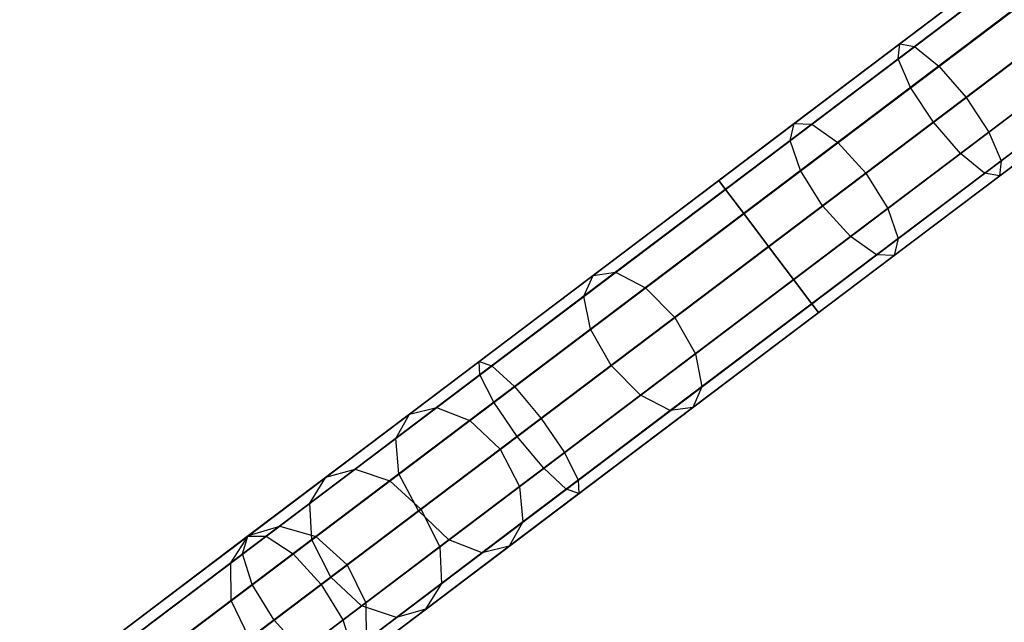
# Model space of a CAD drawing. Extents: x -129 to 129, y -127 to 130.
# Tile 28 of 188: x -65.35 to -53.46, y -45.83 to -38.55. Entities that reach past the tile are written whole.
import ezdxf

# ---------------------------------------------------------------- set-up
doc = ezdxf.new("R2010")
doc.units = 0
doc.header["$LTSCALE"] = 25.4
doc.layers.get('0').update_dxf_attribs({"linetype": 'CONTINUOUS'})

# ---------------------------------------------------------------- blocks, each defined once
blk = doc.blocks.new('NOME_B_PM2_STL')
at = {"color": 0}
for p, q in [((83.357, -34.113, 524.578), (43.456, -64.244, 524.578)), ((83.357, -34.113, 524.578), (43.456, -64.244, 524.578)), ((43.456, -64.244, 344.578), (83.357, -34.113, 344.578)), ((43.456, -64.244, 344.578), (83.357, -34.113, 344.578)), ((83.438, -34.22, 525.078), (43.537, -64.351, 525.078)), ((83.438, -34.22, 525.078), (43.537, -64.351, 525.078)), ((83.438, -34.22, 524.078), (43.537, -64.351, 524.078)), ((83.438, -34.22, 524.078), (43.537, -64.351, 524.078)), ((43.537, -64.351, 344.078), (83.438, -34.22, 344.078)), ((43.537, -64.351, 344.078), (83.438, -34.22, 344.078)), ((43.537, -64.351, 345.078), (83.438, -34.22, 345.078)), ((43.537, -64.351, 345.078), (83.438, -34.22, 345.078)), ((83.658, -34.512, 525.444), (43.757, -64.643, 525.444)), ((83.658, -34.512, 525.444), (43.757, -64.643, 525.444)), ((83.658, -34.512, 523.712), (43.757, -64.643, 523.712)), ((83.658, -34.512, 523.712), (43.757, -64.643, 523.712)), ((43.757, -64.643, 343.712), (83.658, -34.512, 343.712)), ((43.757, -64.643, 343.712), (83.658, -34.512, 343.712)), ((43.757, -64.643, 345.444), (83.658, -34.512, 345.444)), ((43.757, -64.643, 345.444), (83.658, -34.512, 345.444)), ((83.96, -34.911, 523.578), (44.059, -65.042, 523.578)), ((83.96, -34.911, 525.578), (44.059, -65.042, 525.578)), ((83.96, -34.911, 525.578), (44.059, -65.042, 525.578)), ((83.96, -34.911, 523.578), (44.059, -65.042, 523.578)), ((44.059, -65.042, 345.578), (83.96, -34.911, 345.578)), ((44.059, -65.042, 343.578), (83.96, -34.911, 343.578)), ((44.059, -65.042, 343.578), (83.96, -34.911, 343.578)), ((44.059, -65.042, 345.578), (83.96, -34.911, 345.578)), ((84.261, -35.31, 523.712), (44.36, -65.441, 523.712)), ((84.261, -35.31, 523.712), (44.36, -65.441, 523.712)), ((84.261, -35.31, 525.444), (44.36, -65.441, 525.444)), ((84.261, -35.31, 525.444), (44.36, -65.441, 525.444)), ((44.36, -65.441, 345.444), (84.261, -35.31, 345.444)), ((44.36, -65.441, 345.444), (84.261, -35.31, 345.444)), ((44.36, -65.441, 343.712), (84.261, -35.31, 343.712)), ((44.36, -65.441, 343.712), (84.261, -35.31, 343.712)), ((84.481, -35.602, 524.078), (44.581, -65.733, 524.078)), ((84.481, -35.602, 524.078), (44.581, -65.733, 524.078)), ((84.481, -35.602, 525.078), (44.581, -65.733, 525.078)), ((84.481, -35.602, 525.078), (44.581, -65.733, 525.078)), ((44.581, -65.733, 345.078), (84.481, -35.602, 345.078)), ((44.581, -65.733, 345.078), (84.481, -35.602, 345.078)), ((44.581, -65.733, 344.078), (84.481, -35.602, 344.078)), ((44.581, -65.733, 344.078), (84.481, -35.602, 344.078)), ((84.562, -35.709, 524.578), (44.661, -65.84, 524.578)), ((84.562, -35.709, 524.578), (44.661, -65.84, 524.578)), ((44.661, -65.84, 344.578), (84.562, -35.709, 344.578)), ((44.661, -65.84, 344.578), (84.562, -35.709, 344.578)), ((79.418, -37.087, 327.578), (64.909, -48.044, 327.578)), ((79.418, -37.087, 327.578), (64.909, -48.044, 327.578)), ((73.279, -41.723, 541.578), (79.418, -37.087, 541.578)), ((73.279, -41.723, 541.578), (79.418, -37.087, 541.578)), ((75.466, -40.071, 28.2), (79.418, -37.087, 27.578)), ((75.466, -40.071, 28.2), (79.418, -37.087, 27.578)), ((79.498, -37.194, 328.078), (64.99, -48.151, 328.078)), ((79.498, -37.194, 328.078), (64.99, -48.151, 328.078)), ((79.498, -37.194, 327.078), (64.99, -48.151, 327.078)), ((79.498, -37.194, 327.078), (64.99, -48.151, 327.078)), ((73.36, -41.83, 541.078), (79.498, -37.194, 541.078)), ((73.36, -41.83, 541.078), (79.498, -37.194, 541.078)), ((73.36, -41.83, 542.078), (79.498, -37.194, 542.078)), ((73.36, -41.83, 542.078), (79.498, -37.194, 542.078)), ((75.448, -40.253, 27.716), (79.498, -37.194, 27.078)), ((75.448, -40.253, 27.716), (79.498, -37.194, 27.078)), ((75.646, -40.104, 28.685), (79.498, -37.194, 28.078)), ((75.646, -40.104, 28.685), (79.498, -37.194, 28.078)), ((79.719, -37.486, 328.444), (65.21, -48.443, 328.444)), ((79.719, -37.486, 328.444), (65.21, -48.443, 328.444)), ((79.719, -37.486, 326.712), (65.21, -48.443, 326.712)), ((79.719, -37.486, 326.712), (65.21, -48.443, 326.712)), ((73.581, -42.122, 540.712), (79.719, -37.486, 540.712)), ((73.581, -42.122, 540.712), (79.719, -37.486, 540.712)), ((73.581, -42.122, 542.444), (79.719, -37.486, 542.444)), ((73.581, -42.122, 542.444), (79.719, -37.486, 542.444)), ((75.597, -40.599, 27.361), (79.719, -37.486, 26.712)), ((75.597, -40.599, 27.361), (79.719, -37.486, 26.712)), ((75.939, -40.341, 29.039), (79.719, -37.486, 28.444)), ((75.939, -40.341, 29.039), (79.719, -37.486, 28.444)), ((80.02, -37.885, 326.578), (65.512, -48.842, 326.578)), ((80.02, -37.885, 328.578), (65.512, -48.842, 328.578)), ((80.02, -37.885, 328.578), (65.512, -48.842, 328.578)), ((80.02, -37.885, 326.578), (65.512, -48.842, 326.578)), ((73.882, -42.521, 542.578), (80.02, -37.885, 542.578)), ((73.882, -42.521, 540.578), (80.02, -37.885, 540.578)), ((73.882, -42.521, 540.578), (80.02, -37.885, 540.578)), ((73.882, -42.521, 542.578), (80.02, -37.885, 542.578)), ((75.872, -41.018, 27.232), (80.02, -37.885, 26.578)), ((75.872, -41.018, 27.232), (80.02, -37.885, 26.578)), ((80.02, -37.885, 28.578), (76.267, -40.72, 29.169)), ((80.02, -37.885, 28.578), (76.267, -40.72, 29.169)), ((80.322, -38.284, 326.712), (65.813, -49.241, 326.712)), ((80.322, -38.284, 326.712), (65.813, -49.241, 326.712)), ((80.322, -38.284, 328.444), (65.813, -49.241, 328.444)), ((80.322, -38.284, 328.444), (65.813, -49.241, 328.444)), ((74.183, -42.92, 542.444), (80.322, -38.284, 542.444)), ((74.183, -42.92, 542.444), (80.322, -38.284, 542.444)), ((74.183, -42.92, 540.712), (80.322, -38.284, 540.712)), ((74.183, -42.92, 540.712), (80.322, -38.284, 540.712)), ((76.199, -41.397, 27.361), (80.322, -38.284, 26.712)), ((76.199, -41.397, 27.361), (80.322, -38.284, 26.712)), ((76.541, -41.139, 29.039), (80.322, -38.284, 28.444)), ((76.541, -41.139, 29.039), (80.322, -38.284, 28.444)), ((80.542, -38.577, 327.078), (66.033, -49.533, 327.078)), ((80.542, -38.577, 327.078), (66.033, -49.533, 327.078)), ((80.542, -38.577, 328.078), (66.033, -49.533, 328.078)), ((80.542, -38.577, 328.078), (66.033, -49.533, 328.078)), ((74.404, -43.212, 542.078), (80.542, -38.577, 542.078)), ((74.404, -43.212, 542.078), (80.542, -38.577, 542.078)), ((74.404, -43.212, 541.078), (80.542, -38.577, 541.078)), ((74.404, -43.212, 541.078), (80.542, -38.577, 541.078)), ((76.492, -41.635, 27.716), (80.542, -38.577, 27.078)), ((76.492, -41.635, 27.716), (80.542, -38.577, 27.078)), ((76.69, -41.486, 28.685), (80.542, -38.577, 28.078)), ((76.69, -41.486, 28.685), (80.542, -38.577, 28.078)), ((80.623, -38.683, 327.578), (66.114, -49.64, 327.578)), ((80.623, -38.683, 327.578), (66.114, -49.64, 327.578)), ((74.485, -43.319, 541.578), (80.623, -38.683, 541.578)), ((74.485, -43.319, 541.578), (80.623, -38.683, 541.578)), ((76.672, -41.667, 28.2), (80.623, -38.683, 27.578)), ((76.672, -41.667, 28.2), (80.623, -38.683, 27.578)), ((76.768, -39.088, 691.3), (74.192, -41.033, 690.476)), ((76.768, -39.088, 691.3), (74.192, -41.033, 690.476)), ((76.783, -39.245, 691.793), (74.142, -41.239, 690.948)), ((76.783, -39.245, 691.793), (74.142, -41.239, 690.948)), ((76.915, -39.145, 690.807), (74.404, -41.042, 690.003)), ((76.915, -39.145, 690.807), (74.404, -41.042, 690.003)), ((77.184, -39.401, 690.446), (74.72, -41.262, 689.657)), ((77.184, -39.401, 690.446), (74.72, -41.262, 689.657)), ((76.955, -39.574, 692.154), (74.267, -41.603, 691.294)), ((76.955, -39.574, 692.154), (74.267, -41.603, 691.294)), ((75.056, -41.634, 689.531), (77.503, -39.786, 690.314)), ((75.056, -41.634, 689.531), (77.503, -39.786, 690.314)), ((71.761, -42.869, 30.029), (75.466, -40.071, 28.2)), ((71.761, -42.869, 30.029), (75.466, -40.071, 28.2)), ((77.238, -39.986, 692.286), (74.534, -42.029, 691.42)), ((77.238, -39.986, 692.286), (74.534, -42.029, 691.42)), ((75.448, -40.253, 27.716), (75.466, -40.071, 28.2)), ((75.448, -40.253, 27.716), (75.466, -40.071, 28.2)), ((75.466, -40.071, 28.2), (75.646, -40.104, 28.685)), ((75.466, -40.071, 28.2), (75.646, -40.104, 28.685)), ((72.033, -42.832, 30.468), (75.646, -40.104, 28.685)), ((72.033, -42.832, 30.468), (75.646, -40.104, 28.685)), ((77.787, -40.199, 690.446), (75.322, -42.06, 689.657)), ((77.787, -40.199, 690.446), (75.322, -42.06, 689.657)), ((75.646, -40.104, 28.685), (75.939, -40.341, 29.039)), ((75.646, -40.104, 28.685), (75.939, -40.341, 29.039)), ((71.651, -43.121, 29.591), (75.448, -40.253, 27.716)), ((71.651, -43.121, 29.591), (75.448, -40.253, 27.716)), ((75.597, -40.599, 27.361), (75.448, -40.253, 27.716)), ((75.597, -40.599, 27.361), (75.448, -40.253, 27.716)), ((72.394, -43.018, 30.789), (75.939, -40.341, 29.039)), ((72.394, -43.018, 30.789), (75.939, -40.341, 29.039)), ((77.557, -40.372, 692.154), (74.87, -42.401, 691.294)), ((77.557, -40.372, 692.154), (74.87, -42.401, 691.294)), ((75.939, -40.341, 29.039), (76.267, -40.72, 29.169)), ((75.939, -40.341, 29.039), (76.267, -40.72, 29.169)), ((77.959, -40.527, 690.807), (75.447, -42.424, 690.003)), ((77.959, -40.527, 690.807), (75.447, -42.424, 690.003)), ((71.731, -43.519, 29.269), (75.597, -40.599, 27.361)), ((71.731, -43.519, 29.269), (75.597, -40.599, 27.361)), ((77.826, -40.627, 691.793), (75.186, -42.621, 690.948)), ((77.826, -40.627, 691.793), (75.186, -42.621, 690.948)), ((75.872, -41.018, 27.232), (75.597, -40.599, 27.361)), ((75.872, -41.018, 27.232), (75.597, -40.599, 27.361)), ((76.267, -40.72, 29.169), (72.747, -43.378, 30.907)), ((76.267, -40.72, 29.169), (72.747, -43.378, 30.907)), ((77.973, -40.684, 691.3), (75.397, -42.629, 690.476)), ((77.973, -40.684, 691.3), (75.397, -42.629, 690.476)), ((76.267, -40.72, 29.169), (76.541, -41.139, 29.039)), ((76.267, -40.72, 29.169), (76.541, -41.139, 29.039)), ((74.192, -41.033, 690.476), (71.761, -42.869, 689.126)), ((74.192, -41.033, 690.476), (71.761, -42.869, 689.126)), ((71.981, -43.956, 29.152), (75.872, -41.018, 27.232)), ((71.981, -43.956, 29.152), (75.872, -41.018, 27.232)), ((74.142, -41.239, 690.948), (74.192, -41.033, 690.476)), ((74.142, -41.239, 690.948), (74.192, -41.033, 690.476)), ((74.192, -41.033, 690.476), (74.404, -41.042, 690.003)), ((74.192, -41.033, 690.476), (74.404, -41.042, 690.003)), ((76.199, -41.397, 27.361), (75.872, -41.018, 27.232)), ((76.199, -41.397, 27.361), (75.872, -41.018, 27.232)), ((74.404, -41.042, 690.003), (72.033, -42.832, 688.688)), ((74.404, -41.042, 690.003), (72.033, -42.832, 688.688)), ((72.997, -43.816, 30.789), (76.541, -41.139, 29.039)), ((72.997, -43.816, 30.789), (76.541, -41.139, 29.039)), ((74.404, -41.042, 690.003), (74.72, -41.262, 689.657)), ((74.404, -41.042, 690.003), (74.72, -41.262, 689.657)), ((76.541, -41.139, 29.039), (76.69, -41.486, 28.685)), ((76.541, -41.139, 29.039), (76.69, -41.486, 28.685)), ((74.142, -41.239, 690.948), (71.651, -43.121, 689.565)), ((74.142, -41.239, 690.948), (71.651, -43.121, 689.565)), ((74.72, -41.262, 689.657), (72.394, -43.018, 688.367)), ((74.72, -41.262, 689.657), (72.394, -43.018, 688.367)), ((74.267, -41.603, 691.294), (74.142, -41.239, 690.948)), ((74.267, -41.603, 691.294), (74.142, -41.239, 690.948)), ((74.72, -41.262, 689.657), (75.056, -41.634, 689.531)), ((74.72, -41.262, 689.657), (75.056, -41.634, 689.531)), ((72.334, -44.317, 29.269), (76.199, -41.397, 27.361)), ((72.334, -44.317, 29.269), (76.199, -41.397, 27.361)), ((73.077, -44.214, 30.468), (76.69, -41.486, 28.685)), ((73.077, -44.214, 30.468), (76.69, -41.486, 28.685)), ((76.492, -41.635, 27.716), (76.199, -41.397, 27.361)), ((76.492, -41.635, 27.716), (76.199, -41.397, 27.361)), ((76.69, -41.486, 28.685), (76.672, -41.667, 28.2)), ((76.69, -41.486, 28.685), (76.672, -41.667, 28.2)), ((74.267, -41.603, 691.294), (71.731, -43.519, 689.886)), ((74.267, -41.603, 691.294), (71.731, -43.519, 689.886)), ((74.534, -42.029, 691.42), (74.267, -41.603, 691.294)), ((74.534, -42.029, 691.42), (74.267, -41.603, 691.294)), ((70.386, -43.908, 541.909), (73.279, -41.723, 541.578)), ((70.386, -43.908, 541.909), (73.279, -41.723, 541.578)), ((72.694, -44.503, 29.591), (76.492, -41.635, 27.716)), ((72.694, -44.503, 29.591), (76.492, -41.635, 27.716)), ((72.747, -43.378, 688.249), (75.056, -41.634, 689.531)), ((72.747, -43.378, 688.249), (75.056, -41.634, 689.531)), ((72.967, -44.465, 30.029), (76.672, -41.667, 28.2)), ((72.967, -44.465, 30.029), (76.672, -41.667, 28.2)), ((73.279, -41.723, 541.578), (73.36, -41.83, 541.078)), ((73.36, -41.83, 542.078), (73.279, -41.723, 541.578)), ((73.279, -41.723, 541.578), (73.36, -41.83, 541.078)), ((73.36, -41.83, 542.078), (73.279, -41.723, 541.578)), ((75.056, -41.634, 689.531), (75.322, -42.06, 689.657)), ((75.056, -41.634, 689.531), (75.322, -42.06, 689.657)), ((76.672, -41.667, 28.2), (76.492, -41.635, 27.716)), ((76.672, -41.667, 28.2), (76.492, -41.635, 27.716)), ((70.394, -44.069, 541.418), (73.36, -41.83, 541.078)), ((70.394, -44.069, 541.418), (73.36, -41.83, 541.078)), ((70.539, -43.96, 542.401), (73.36, -41.83, 542.078)), ((70.539, -43.96, 542.401), (73.36, -41.83, 542.078)), ((73.36, -41.83, 541.078), (73.581, -42.122, 540.712)), ((73.581, -42.122, 542.444), (73.36, -41.83, 542.078)), ((73.36, -41.83, 541.078), (73.581, -42.122, 540.712)), ((73.581, -42.122, 542.444), (73.36, -41.83, 542.078)), ((74.534, -42.029, 691.42), (71.981, -43.956, 690.004)), ((74.534, -42.029, 691.42), (71.981, -43.956, 690.004)), ((75.322, -42.06, 689.657), (72.997, -43.816, 688.367)), ((75.322, -42.06, 689.657), (72.997, -43.816, 688.367)), ((74.87, -42.401, 691.294), (74.534, -42.029, 691.42)), ((74.87, -42.401, 691.294), (74.534, -42.029, 691.42)), ((75.322, -42.06, 689.657), (75.447, -42.424, 690.003)), ((75.322, -42.06, 689.657), (75.447, -42.424, 690.003)), ((70.562, -44.401, 541.058), (73.581, -42.122, 540.712)), ((70.562, -44.401, 541.058), (73.581, -42.122, 540.712)), ((70.813, -44.212, 542.761), (73.581, -42.122, 542.444)), ((70.813, -44.212, 542.761), (73.581, -42.122, 542.444)), ((73.581, -42.122, 540.712), (73.882, -42.521, 540.578)), ((73.882, -42.521, 542.578), (73.581, -42.122, 542.444)), ((73.581, -42.122, 540.712), (73.882, -42.521, 540.578)), ((73.882, -42.521, 542.578), (73.581, -42.122, 542.444)), ((74.87, -42.401, 691.294), (72.334, -44.317, 689.886)), ((74.87, -42.401, 691.294), (72.334, -44.317, 689.886)), ((75.447, -42.424, 690.003), (73.077, -44.214, 688.688)), ((75.447, -42.424, 690.003), (73.077, -44.214, 688.688)), ((75.186, -42.621, 690.948), (74.87, -42.401, 691.294)), ((75.186, -42.621, 690.948), (74.87, -42.401, 691.294)), ((75.447, -42.424, 690.003), (75.397, -42.629, 690.476)), ((75.447, -42.424, 690.003), (75.397, -42.629, 690.476)), ((70.844, -44.815, 540.926), (73.882, -42.521, 540.578)), ((70.844, -44.815, 540.926), (73.882, -42.521, 540.578)), ((73.882, -42.521, 542.578), (71.133, -44.597, 542.893)), ((73.882, -42.521, 542.578), (71.133, -44.597, 542.893)), ((74.183, -42.92, 542.444), (73.882, -42.521, 542.578)), ((73.882, -42.521, 540.578), (74.183, -42.92, 540.712)), ((74.183, -42.92, 542.444), (73.882, -42.521, 542.578)), ((73.882, -42.521, 540.578), (74.183, -42.92, 540.712)), ((75.186, -42.621, 690.948), (72.694, -44.503, 689.565)), ((75.186, -42.621, 690.948), (72.694, -44.503, 689.565)), ((75.397, -42.629, 690.476), (72.967, -44.465, 689.126)), ((75.397, -42.629, 690.476), (72.967, -44.465, 689.126)), ((75.397, -42.629, 690.476), (75.186, -42.621, 690.948)), ((75.397, -42.629, 690.476), (75.186, -42.621, 690.948)), ((68.533, -45.307, 32.951), (71.761, -42.869, 30.029)), ((68.533, -45.307, 32.951), (71.761, -42.869, 30.029)), ((68.886, -45.209, 33.316), (72.033, -42.832, 30.468)), ((68.886, -45.209, 33.316), (72.033, -42.832, 30.468)), ((71.761, -42.869, 689.126), (69.543, -44.545, 687.29)), ((71.761, -42.869, 689.126), (69.543, -44.545, 687.29)), ((72.033, -42.832, 688.688), (69.87, -44.465, 686.897)), ((72.033, -42.832, 688.688), (69.87, -44.465, 686.897)), ((71.165, -45.199, 541.058), (74.183, -42.92, 540.712)), ((71.165, -45.199, 541.058), (74.183, -42.92, 540.712)), ((71.415, -45.01, 542.761), (74.183, -42.92, 542.444)), ((71.415, -45.01, 542.761), (74.183, -42.92, 542.444)), ((71.651, -43.121, 689.565), (71.761, -42.869, 689.126)), ((71.651, -43.121, 689.565), (71.761, -42.869, 689.126)), ((71.651, -43.121, 29.591), (71.761, -42.869, 30.029)), ((71.651, -43.121, 29.591), (71.761, -42.869, 30.029)), ((71.761, -42.869, 689.126), (72.033, -42.832, 688.688)), ((71.761, -42.869, 689.126), (72.033, -42.832, 688.688)), ((71.761, -42.869, 30.029), (72.033, -42.832, 30.468)), ((71.761, -42.869, 30.029), (72.033, -42.832, 30.468)), ((72.033, -42.832, 688.688), (72.394, -43.018, 688.367)), ((72.033, -42.832, 688.688), (72.394, -43.018, 688.367)), ((72.033, -42.832, 30.468), (72.394, -43.018, 30.789)), ((72.033, -42.832, 30.468), (72.394, -43.018, 30.789)), ((74.404, -43.212, 542.078), (74.183, -42.92, 542.444)), ((74.183, -42.92, 540.712), (74.404, -43.212, 541.078)), ((74.404, -43.212, 542.078), (74.183, -42.92, 542.444)), ((74.183, -42.92, 540.712), (74.404, -43.212, 541.078)), ((69.305, -45.35, 33.584), (72.394, -43.018, 30.789)), ((69.305, -45.35, 33.584), (72.394, -43.018, 30.789)), ((72.394, -43.018, 688.367), (70.272, -44.621, 686.61)), ((72.394, -43.018, 688.367), (70.272, -44.621, 686.61)), ((72.394, -43.018, 688.367), (72.747, -43.378, 688.249)), ((72.394, -43.018, 688.367), (72.747, -43.378, 688.249)), ((72.394, -43.018, 30.789), (72.747, -43.378, 30.907)), ((72.394, -43.018, 30.789), (72.747, -43.378, 30.907)), ((68.341, -45.62, 32.585), (71.651, -43.121, 29.591)), ((68.341, -45.62, 32.585), (71.651, -43.121, 29.591)), ((71.651, -43.121, 689.565), (69.377, -44.838, 687.683)), ((71.651, -43.121, 689.565), (69.377, -44.838, 687.683)), ((71.731, -43.519, 689.886), (71.651, -43.121, 689.565)), ((71.731, -43.519, 689.886), (71.651, -43.121, 689.565)), ((71.731, -43.519, 29.269), (71.651, -43.121, 29.591)), ((71.731, -43.519, 29.269), (71.651, -43.121, 29.591)), ((71.438, -45.451, 541.418), (74.404, -43.212, 541.078)), ((71.438, -45.451, 541.418), (74.404, -43.212, 541.078)), ((71.583, -45.342, 542.401), (74.404, -43.212, 542.078)), ((71.583, -45.342, 542.401), (74.404, -43.212, 542.078)), ((74.485, -43.319, 541.578), (74.404, -43.212, 542.078)), ((74.404, -43.212, 541.078), (74.485, -43.319, 541.578)), ((74.485, -43.319, 541.578), (74.404, -43.212, 542.078)), ((74.404, -43.212, 541.078), (74.485, -43.319, 541.578)), ((72.747, -43.378, 30.907), (69.68, -45.694, 33.682)), ((72.747, -43.378, 30.907), (69.68, -45.694, 33.682)), ((70.639, -44.97, 686.505), (72.747, -43.378, 688.249)), ((70.639, -44.97, 686.505), (72.747, -43.378, 688.249)), ((71.591, -45.504, 541.909), (74.485, -43.319, 541.578)), ((71.591, -45.504, 541.909), (74.485, -43.319, 541.578)), ((72.747, -43.378, 688.249), (72.997, -43.816, 688.367)), ((72.747, -43.378, 688.249), (72.997, -43.816, 688.367)), ((72.747, -43.378, 30.907), (72.997, -43.816, 30.789)), ((72.747, -43.378, 30.907), (72.997, -43.816, 30.789)), ((68.363, -46.062, 32.317), (71.731, -43.519, 29.269)), ((68.363, -46.062, 32.317), (71.731, -43.519, 29.269)), ((71.731, -43.519, 689.886), (69.416, -45.266, 687.971)), ((71.731, -43.519, 689.886), (69.416, -45.266, 687.971)), ((71.981, -43.956, 690.004), (71.731, -43.519, 689.886)), ((71.981, -43.956, 690.004), (71.731, -43.519, 689.886)), ((71.981, -43.956, 29.152), (71.731, -43.519, 29.269)), ((71.981, -43.956, 29.152), (71.731, -43.519, 29.269)), ((69.908, -46.148, 33.584), (72.997, -43.816, 30.789)), ((69.908, -46.148, 33.584), (72.997, -43.816, 30.789)), ((72.997, -43.816, 688.367), (70.874, -45.419, 686.61)), ((72.997, -43.816, 688.367), (70.874, -45.419, 686.61)), ((72.997, -43.816, 688.367), (73.077, -44.214, 688.688)), ((72.997, -43.816, 688.367), (73.077, -44.214, 688.688)), ((72.997, -43.816, 30.789), (73.077, -44.214, 30.468)), ((72.997, -43.816, 30.789), (73.077, -44.214, 30.468)), ((67.589, -46.02, 542.892), (70.386, -43.908, 541.909)), ((67.589, -46.02, 542.892), (70.386, -43.908, 541.909)), ((67.812, -46.02, 543.359), (70.539, -43.96, 542.401)), ((67.812, -46.02, 543.359), (70.539, -43.96, 542.401)), ((68.591, -46.516, 32.219), (71.981, -43.956, 29.152)), ((68.591, -46.516, 32.219), (71.981, -43.956, 29.152)), ((71.981, -43.956, 690.004), (69.652, -45.715, 688.076)), ((71.981, -43.956, 690.004), (69.652, -45.715, 688.076)), ((70.394, -44.069, 541.418), (70.386, -43.908, 541.909)), ((70.386, -43.908, 541.909), (70.539, -43.96, 542.401)), ((70.394, -44.069, 541.418), (70.386, -43.908, 541.909)), ((70.386, -43.908, 541.909), (70.539, -43.96, 542.401)), ((70.539, -43.96, 542.401), (70.813, -44.212, 542.761)), ((70.539, -43.96, 542.401), (70.813, -44.212, 542.761)), ((72.334, -44.317, 689.886), (71.981, -43.956, 690.004)), ((72.334, -44.317, 689.886), (71.981, -43.956, 690.004)), ((72.334, -44.317, 29.269), (71.981, -43.956, 29.152)), ((72.334, -44.317, 29.269), (71.981, -43.956, 29.152)), ((67.527, -46.235, 542.425), (70.394, -44.069, 541.418)), ((67.527, -46.235, 542.425), (70.394, -44.069, 541.418)), ((70.562, -44.401, 541.058), (70.394, -44.069, 541.418)), ((70.562, -44.401, 541.058), (70.394, -44.069, 541.418)), ((68.136, -46.233, 543.701), (70.813, -44.212, 542.761)), ((68.136, -46.233, 543.701), (70.813, -44.212, 542.761)), ((69.929, -46.591, 33.316), (73.077, -44.214, 30.468)), ((69.929, -46.591, 33.316), (73.077, -44.214, 30.468)), ((70.813, -44.212, 542.761), (71.133, -44.597, 542.893)), ((70.813, -44.212, 542.761), (71.133, -44.597, 542.893)), ((73.077, -44.214, 688.688), (70.914, -45.847, 686.897)), ((73.077, -44.214, 688.688), (70.914, -45.847, 686.897)), ((73.077, -44.214, 688.688), (72.967, -44.465, 689.126)), ((73.077, -44.214, 688.688), (72.967, -44.465, 689.126)), ((73.077, -44.214, 30.468), (72.967, -44.465, 30.029)), ((73.077, -44.214, 30.468), (72.967, -44.465, 30.029)), ((68.965, -46.86, 32.317), (72.334, -44.317, 29.269)), ((68.965, -46.86, 32.317), (72.334, -44.317, 29.269)), ((72.334, -44.317, 689.886), (70.019, -46.064, 687.971)), ((72.334, -44.317, 689.886), (70.019, -46.064, 687.971)), ((72.694, -44.503, 689.565), (72.334, -44.317, 689.886)), ((72.694, -44.503, 689.565), (72.334, -44.317, 689.886)), ((72.694, -44.503, 29.591), (72.334, -44.317, 29.269)), ((72.694, -44.503, 29.591), (72.334, -44.317, 29.269)), ((67.643, -46.605, 542.083), (70.562, -44.401, 541.058)), ((67.643, -46.605, 542.083), (70.562, -44.401, 541.058)), ((69.87, -44.465, 686.897), (67.975, -45.897, 684.682)), ((69.87, -44.465, 686.897), (67.975, -45.897, 684.682)), ((69.543, -44.545, 687.29), (69.87, -44.465, 686.897)), ((69.543, -44.545, 687.29), (69.87, -44.465, 686.897)), ((69.738, -46.903, 32.951), (72.967, -44.465, 30.029)), ((69.738, -46.903, 32.951), (72.967, -44.465, 30.029)), ((69.87, -44.465, 686.897), (70.272, -44.621, 686.61)), ((69.87, -44.465, 686.897), (70.272, -44.621, 686.61)), ((70.844, -44.815, 540.926), (70.562, -44.401, 541.058)), ((70.844, -44.815, 540.926), (70.562, -44.401, 541.058)), ((72.967, -44.465, 689.126), (70.748, -46.141, 687.29)), ((72.967, -44.465, 689.126), (70.748, -46.141, 687.29)), ((72.967, -44.465, 689.126), (72.694, -44.503, 689.565)), ((72.967, -44.465, 689.126), (72.694, -44.503, 689.565)), ((72.967, -44.465, 30.029), (72.694, -44.503, 29.591)), ((72.967, -44.465, 30.029), (72.694, -44.503, 29.591)), ((69.543, -44.545, 687.29), (67.598, -46.013, 685.018)), ((69.543, -44.545, 687.29), (67.598, -46.013, 685.018)), ((71.133, -44.597, 542.893), (68.476, -46.603, 543.827)), ((71.133, -44.597, 542.893), (68.476, -46.603, 543.827)), ((69.377, -44.838, 687.683), (69.543, -44.545, 687.29)), ((69.377, -44.838, 687.683), (69.543, -44.545, 687.29)), ((69.385, -47.002, 32.585), (72.694, -44.503, 29.591)), ((69.385, -47.002, 32.585), (72.694, -44.503, 29.591)), ((72.694, -44.503, 689.565), (70.42, -46.22, 687.683)), ((72.694, -44.503, 689.565), (70.42, -46.22, 687.683)), ((71.133, -44.597, 542.893), (71.415, -45.01, 542.761)), ((71.133, -44.597, 542.893), (71.415, -45.01, 542.761)), ((70.272, -44.621, 686.61), (68.411, -46.025, 684.436)), ((70.272, -44.621, 686.61), (68.411, -46.025, 684.436)), ((70.272, -44.621, 686.61), (70.639, -44.97, 686.505)), ((70.272, -44.621, 686.61), (70.639, -44.97, 686.505)), ((69.377, -44.838, 687.683), (67.384, -46.343, 685.354)), ((69.377, -44.838, 687.683), (67.384, -46.343, 685.354)), ((67.907, -47.033, 541.958), (70.844, -44.815, 540.926)), ((67.907, -47.033, 541.958), (70.844, -44.815, 540.926)), ((69.416, -45.266, 687.971), (69.377, -44.838, 687.683)), ((69.416, -45.266, 687.971), (69.377, -44.838, 687.683)), ((71.165, -45.199, 541.058), (70.844, -44.815, 540.926)), ((71.165, -45.199, 541.058), (70.844, -44.815, 540.926)), ((68.739, -47.031, 543.701), (71.415, -45.01, 542.761)), ((68.739, -47.031, 543.701), (71.415, -45.01, 542.761)), ((68.792, -46.365, 684.346), (70.639, -44.97, 686.505)), ((68.792, -46.365, 684.346), (70.639, -44.97, 686.505)), ((70.639, -44.97, 686.505), (70.874, -45.419, 686.61)), ((70.639, -44.97, 686.505), (70.874, -45.419, 686.61)), ((71.415, -45.01, 542.761), (71.583, -45.342, 542.401)), ((71.415, -45.01, 542.761), (71.583, -45.342, 542.401)), ((68.246, -47.403, 542.083), (71.165, -45.199, 541.058)), ((68.246, -47.403, 542.083), (71.165, -45.199, 541.058)), ((71.438, -45.451, 541.418), (71.165, -45.199, 541.058)), ((71.438, -45.451, 541.418), (71.165, -45.199, 541.058)), ((65.982, -47.234, 36.783), (68.533, -45.307, 32.951)), ((65.982, -47.234, 36.783), (68.533, -45.307, 32.951)), ((66.398, -47.087, 37.053), (68.886, -45.209, 33.316)), ((66.398, -47.087, 37.053), (68.886, -45.209, 33.316)), ((69.416, -45.266, 687.971), (67.388, -46.798, 685.6)), ((69.416, -45.266, 687.971), (67.388, -46.798, 685.6)), ((68.341, -45.62, 32.585), (68.533, -45.307, 32.951)), ((68.341, -45.62, 32.585), (68.533, -45.307, 32.951)), ((68.533, -45.307, 32.951), (68.886, -45.209, 33.316)), ((68.533, -45.307, 32.951), (68.886, -45.209, 33.316)), ((68.886, -45.209, 33.316), (69.305, -45.35, 33.584)), ((68.886, -45.209, 33.316), (69.305, -45.35, 33.584)), ((69.652, -45.715, 688.076), (69.416, -45.266, 687.971)), ((69.652, -45.715, 688.076), (69.416, -45.266, 687.971)), ((66.865, -47.193, 37.25), (69.305, -45.35, 33.584)), ((66.865, -47.193, 37.25), (69.305, -45.35, 33.584)), ((68.855, -47.402, 543.359), (71.583, -45.342, 542.401)), ((68.855, -47.402, 543.359), (71.583, -45.342, 542.401)), ((70.874, -45.419, 686.61), (69.014, -46.823, 684.436)), ((70.874, -45.419, 686.61), (69.014, -46.823, 684.436)), ((69.305, -45.35, 33.584), (69.68, -45.694, 33.682)), ((69.305, -45.35, 33.584), (69.68, -45.694, 33.682)), ((70.874, -45.419, 686.61), (70.914, -45.847, 686.897)), ((70.874, -45.419, 686.61), (70.914, -45.847, 686.897)), ((71.583, -45.342, 542.401), (71.591, -45.504, 541.909)), ((71.583, -45.342, 542.401), (71.591, -45.504, 541.909)), ((68.571, -47.617, 542.425), (71.438, -45.451, 541.418)), ((68.571, -47.617, 542.425), (71.438, -45.451, 541.418)), ((68.794, -47.616, 542.892), (71.591, -45.504, 541.909)), ((68.794, -47.616, 542.892), (71.591, -45.504, 541.909)), ((71.591, -45.504, 541.909), (71.438, -45.451, 541.418)), ((71.591, -45.504, 541.909), (71.438, -45.451, 541.418)), ((65.727, -47.594, 36.513), (68.341, -45.62, 32.585)), ((65.727, -47.594, 36.513), (68.341, -45.62, 32.585)), ((68.363, -46.062, 32.317), (68.341, -45.62, 32.585)), ((68.363, -46.062, 32.317), (68.341, -45.62, 32.585)), ((69.68, -45.694, 33.682), (67.256, -47.524, 37.323)), ((69.68, -45.694, 33.682), (67.256, -47.524, 37.323)), ((69.652, -45.715, 688.076), (67.61, -47.257, 685.69)), ((69.652, -45.715, 688.076), (67.61, -47.257, 685.69)), ((70.019, -46.064, 687.971), (69.652, -45.715, 688.076)), ((70.019, -46.064, 687.971), (69.652, -45.715, 688.076)), ((69.68, -45.694, 33.682), (69.908, -46.148, 33.584)), ((69.68, -45.694, 33.682), (69.908, -46.148, 33.584)), ((67.975, -45.897, 684.682), (66.398, -47.087, 682.103)), ((67.975, -45.897, 684.682), (66.398, -47.087, 682.103)), ((67.598, -46.013, 685.018), (67.975, -45.897, 684.682)), ((67.598, -46.013, 685.018), (67.975, -45.897, 684.682)), ((67.975, -45.897, 684.682), (68.411, -46.025, 684.436)), ((67.975, -45.897, 684.682), (68.411, -46.025, 684.436)), ((70.914, -45.847, 686.897), (69.018, -47.279, 684.682)), ((70.914, -45.847, 686.897), (69.018, -47.279, 684.682)), ((70.914, -45.847, 686.897), (70.748, -46.141, 687.29)), ((70.914, -45.847, 686.897), (70.748, -46.141, 687.29)), ((64.98, -47.99, 544.495), (67.589, -46.02, 542.892)), ((64.98, -47.99, 544.495), (67.589, -46.02, 542.892)), ((65.268, -47.941, 544.922), (67.812, -46.02, 543.359)), ((65.268, -47.941, 544.922), (67.812, -46.02, 543.359)), ((67.598, -46.013, 685.018), (65.982, -47.234, 682.373)), ((67.598, -46.013, 685.018), (65.982, -47.234, 682.373)), ((68.411, -46.025, 684.436), (66.865, -47.193, 681.905)), ((68.411, -46.025, 684.436), (66.865, -47.193, 681.905)), ((67.384, -46.343, 685.354), (67.598, -46.013, 685.018)), ((67.384, -46.343, 685.354), (67.598, -46.013, 685.018)), ((67.527, -46.235, 542.425), (67.589, -46.02, 542.892)), ((67.527, -46.235, 542.425), (67.589, -46.02, 542.892)), ((67.589, -46.02, 542.892), (67.812, -46.02, 543.359)), ((67.589, -46.02, 542.892), (67.812, -46.02, 543.359)), ((67.812, -46.02, 543.359), (68.136, -46.233, 543.701)), ((67.812, -46.02, 543.359), (68.136, -46.233, 543.701)), ((68.411, -46.025, 684.436), (68.792, -46.365, 684.346)), ((68.411, -46.025, 684.436), (68.792, -46.365, 684.346)), ((65.701, -48.072, 36.315), (68.363, -46.062, 32.317)), ((65.701, -48.072, 36.315), (68.363, -46.062, 32.317)), ((67.468, -47.991, 37.25), (69.908, -46.148, 33.584)), ((67.468, -47.991, 37.25), (69.908, -46.148, 33.584)), ((70.019, -46.064, 687.971), (67.99, -47.596, 685.6)), ((70.019, -46.064, 687.971), (67.99, -47.596, 685.6)), ((68.591, -46.516, 32.219), (68.363, -46.062, 32.317)), ((68.591, -46.516, 32.219), (68.363, -46.062, 32.317)), ((70.748, -46.141, 687.29), (68.804, -47.609, 685.018)), ((70.748, -46.141, 687.29), (68.804, -47.609, 685.018)), ((69.908, -46.148, 33.584), (69.929, -46.591, 33.316)), ((69.908, -46.148, 33.584), (69.929, -46.591, 33.316)), ((70.42, -46.22, 687.683), (70.019, -46.064, 687.971)), ((70.42, -46.22, 687.683), (70.019, -46.064, 687.971)), ((70.748, -46.141, 687.29), (70.42, -46.22, 687.683)), ((70.748, -46.141, 687.29), (70.42, -46.22, 687.683)), ((64.853, -48.254, 544.068), (67.527, -46.235, 542.425)), ((64.853, -48.254, 544.068), (67.527, -46.235, 542.425)), ((65.64, -48.118, 545.234), (68.136, -46.233, 543.701)), ((65.64, -48.118, 545.234), (68.136, -46.233, 543.701)), ((67.643, -46.605, 542.083), (67.527, -46.235, 542.425)), ((67.643, -46.605, 542.083), (67.527, -46.235, 542.425)), ((68.136, -46.233, 543.701), (68.476, -46.603, 543.827)), ((68.136, -46.233, 543.701), (68.476, -46.603, 543.827)), ((70.42, -46.22, 687.683), (68.427, -47.725, 685.354)), ((70.42, -46.22, 687.683), (68.427, -47.725, 685.354)), ((67.384, -46.343, 685.354), (65.727, -47.594, 682.643)), ((67.384, -46.343, 685.354), (65.727, -47.594, 682.643)), ((67.256, -47.524, 681.833), (68.792, -46.365, 684.346)), ((67.256, -47.524, 681.833), (68.792, -46.365, 684.346)), ((67.388, -46.798, 685.6), (67.384, -46.343, 685.354)), ((67.388, -46.798, 685.6), (67.384, -46.343, 685.354)), ((68.792, -46.365, 684.346), (69.014, -46.823, 684.436)), ((68.792, -46.365, 684.346), (69.014, -46.823, 684.436)), ((64.922, -48.661, 543.755), (67.643, -46.605, 542.083)), ((64.922, -48.661, 543.755), (67.643, -46.605, 542.083)), ((65.913, -48.539, 36.243), (68.591, -46.516, 32.219)), ((65.913, -48.539, 36.243), (68.591, -46.516, 32.219)), ((68.476, -46.603, 543.827), (65.997, -48.475, 545.349)), ((68.476, -46.603, 543.827), (65.997, -48.475, 545.349)), ((67.442, -48.469, 37.053), (69.929, -46.591, 33.316)), ((67.442, -48.469, 37.053), (69.929, -46.591, 33.316)), ((67.907, -47.033, 541.958), (67.643, -46.605, 542.083)), ((67.907, -47.033, 541.958), (67.643, -46.605, 542.083)), ((68.476, -46.603, 543.827), (68.739, -47.031, 543.701)), ((68.476, -46.603, 543.827), (68.739, -47.031, 543.701)), ((68.965, -46.86, 32.317), (68.591, -46.516, 32.219)), ((68.965, -46.86, 32.317), (68.591, -46.516, 32.219)), ((69.929, -46.591, 33.316), (69.738, -46.903, 32.951)), ((69.929, -46.591, 33.316), (69.738, -46.903, 32.951)), ((67.388, -46.798, 685.6), (65.701, -48.072, 682.84)), ((67.388, -46.798, 685.6), (65.701, -48.072, 682.84)), ((66.304, -48.87, 36.315), (68.965, -46.86, 32.317)), ((66.304, -48.87, 36.315), (68.965, -46.86, 32.317)), ((67.61, -47.257, 685.69), (67.388, -46.798, 685.6)), ((67.61, -47.257, 685.69), (67.388, -46.798, 685.6)), ((69.014, -46.823, 684.436), (67.468, -47.991, 681.905)), ((69.014, -46.823, 684.436), (67.468, -47.991, 681.905)), ((69.385, -47.002, 32.585), (68.965, -46.86, 32.317)), ((69.385, -47.002, 32.585), (68.965, -46.86, 32.317)), ((69.014, -46.823, 684.436), (69.018, -47.279, 684.682)), ((69.014, -46.823, 684.436), (69.018, -47.279, 684.682)), ((67.187, -48.83, 36.783), (69.738, -46.903, 32.951)), ((67.187, -48.83, 36.783), (69.738, -46.903, 32.951)), ((69.738, -46.903, 32.951), (69.385, -47.002, 32.585)), ((69.738, -46.903, 32.951), (69.385, -47.002, 32.585)), ((65.167, -49.102, 543.641), (67.907, -47.033, 541.958)), ((65.167, -49.102, 543.641), (67.907, -47.033, 541.958)), ((66.243, -48.916, 545.234), (68.739, -47.031, 543.701)), ((66.243, -48.916, 545.234), (68.739, -47.031, 543.701)), ((66.77, -48.976, 36.513), (69.385, -47.002, 32.585)), ((66.77, -48.976, 36.513), (69.385, -47.002, 32.585)), ((68.246, -47.403, 542.083), (67.907, -47.033, 541.958)), ((68.246, -47.403, 542.083), (67.907, -47.033, 541.958)), ((68.739, -47.031, 543.701), (68.855, -47.402, 543.359)), ((68.739, -47.031, 543.701), (68.855, -47.402, 543.359))]:
    blk.add_line(p, q, dxfattribs=at)

msp = doc.modelspace()

# ---------------------------------------------------------------- block references
at = {"color": 253}
msp.add_blockref('NOME_B_PM2_STL', (-130.189, 1.234, -1724.862), dxfattribs=at)

doc.saveas('drawing.dxf')
